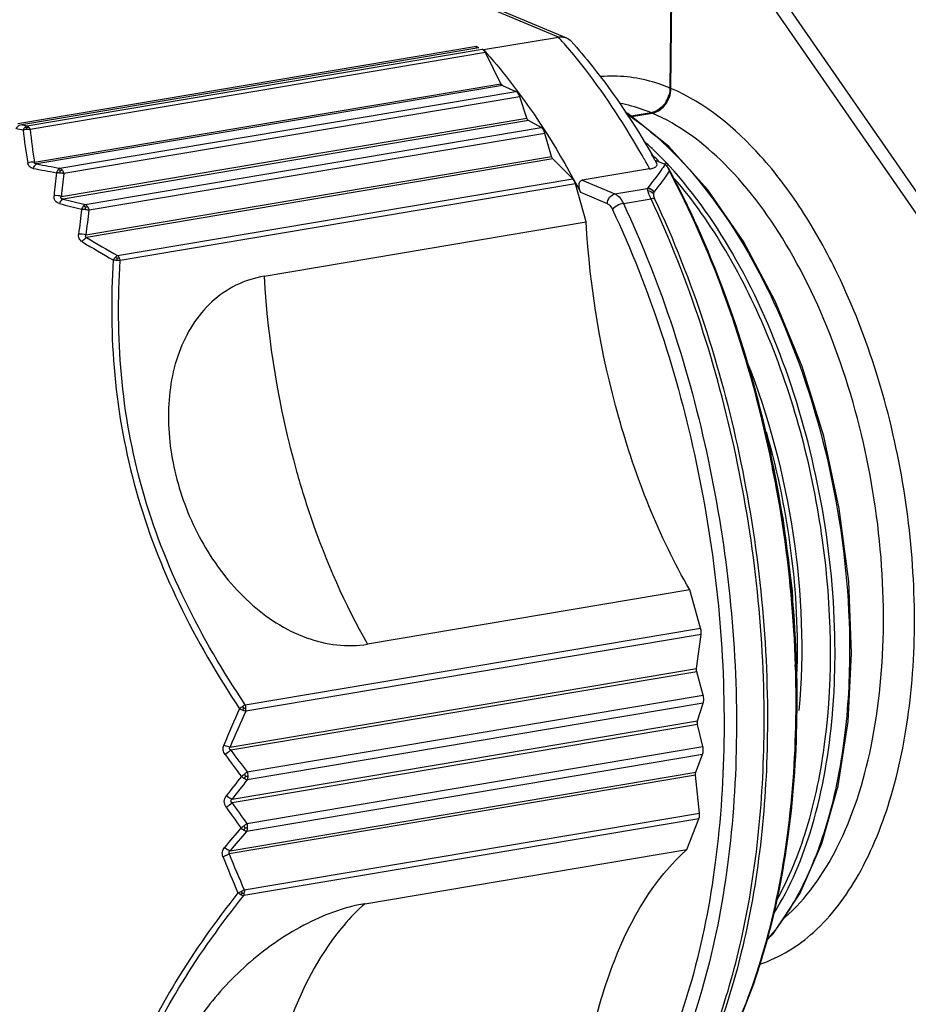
# Model space of a CAD drawing. Header units: millimetres. Extents: x 12 to 2508, y 25 to 1770.
# Tile 37 of 56: x 2150 to 2170, y 720 to 742. Entities that reach past the tile are written whole.
import ezdxf

# ---------------------------------------------------------------- set-up
doc = ezdxf.new("R2010")
doc.units = ezdxf.units.MM
for name, color, linetype in [('CABLE_PBL76', 7, 'Continuous'), ('COVER_J_ABL73', 7, 'Continuous'), ('new_view_8_VBL72', 7, 'Continuous')]:
    doc.layers.add(name, color=color, linetype=linetype)

# ---------------------------------------------------------------- blocks, each defined once
blk = doc.blocks.new('CABLE_PBL76', base_point=(3005.761, 1356.667))
at = {"layer": 'CABLE_PBL76', "color": 7}
for p, q in [((3013.333, 1367.26), (3013.367, 1371.305)), ((3005.207, 1370.815), (3010.999, 1368.392)), ((3013.337, 1370.351), (3013.311, 1367.269)), ((3009.143, 1368.128), (3010.816, 1368.41)), ((3008.983, 1368.195), (2998.728, 1366.467)), ((3009.038, 1368.172), (2998.816, 1366.449)), ((3009.038, 1368.172), (3008.983, 1368.195)), ((3008.983, 1368.162), (3008.983, 1368.195)), ((3009.112, 1368.141), (3009.143, 1368.128)), ((3009.53, 1367.365), (3009.185, 1368.061)), ((3009.566, 1367.326), (3009.866, 1367.195)), ((3010.11, 1366.599), (3009.955, 1367.074)), ((3012.889, 1366.717), (3012.44, 1366.642)), ((3012.453, 1366.631), (3012.91, 1366.708)), ((3010.431, 1366.385), (3010.151, 1366.54)), ((3010.665, 1365.738), (3010.516, 1366.255)), ((3000.252, 1363.983), (3010.665, 1365.738)), ((3011.139, 1365.238), (3010.695, 1365.683)), ((3012.974, 1365.657), (3013.179, 1365.571)), ((3012.856, 1365.461), (3011.351, 1365.207)), ((3011.438, 1364.274), (3011.199, 1365.126)), ((3004.235, 1363.06), (3011.438, 1364.274)), ((3013.754, 1356.044), (3006.551, 1354.831)), ((3013.994, 1355.192), (3013.754, 1356.044)), ((3013.903, 1354.284), (3014.005, 1355.051)), ((3013.908, 1354.214), (3003.495, 1352.46)), ((3013.901, 1354.265), (3013.903, 1354.284)), ((3014.051, 1353.694), (3013.908, 1354.214)), ((3013.928, 1353.12), (3014.053, 1353.514)), ((3014.045, 1352.54), (3013.927, 1353.036)), ((3013.889, 1351.966), (3014.04, 1352.363)), ((3003.476, 1350.211), (3013.889, 1351.966)), ((3013.882, 1351.901), (3013.881, 1351.922)), ((3013.971, 1351.054), (3013.882, 1351.901)), ((3013.691, 1350.241), (3013.958, 1350.923)), ((3006.488, 1349.027), (3013.691, 1350.241))]:
    blk.add_line(p, q, dxfattribs=at)
at = {"layer": 'CABLE_PBL76', "color": 2}
for p, q in [((3010.816, 1368.41), (3005.013, 1370.837)), ((3014.73, 1370.851), (3019.676, 1363.704)), ((3014.507, 1370.679), (3019.453, 1363.532)), ((2998.934, 1366.426), (3009.112, 1368.141)), ((3009.185, 1368.061), (2999.007, 1366.346)), ((2999.104, 1365.608), (3009.53, 1367.365)), ((3009.566, 1367.326), (2999.153, 1365.571)), ((2999.671, 1365.477), (3009.866, 1367.195)), ((3009.955, 1367.074), (2999.76, 1365.356)), ((2999.703, 1364.846), (3010.11, 1366.599)), ((3010.151, 1366.54), (2999.744, 1364.787)), ((3000.236, 1364.667), (3010.431, 1366.385)), ((3010.516, 1366.255), (3000.321, 1364.537)), ((3010.695, 1365.683), (3000.268, 1363.926)), ((3013.047, 1365.621), (3013.039, 1365.63)), ((3013.051, 1365.639), (3013.043, 1365.647)), ((3013.218, 1365.578), (3013.204, 1365.594)), ((3013.224, 1365.602), (3013.21, 1365.617)), ((2999.677, 1365.374), (2999.676, 1365.421)), ((3000.961, 1363.523), (3011.139, 1365.238)), ((3011.199, 1365.126), (3001.021, 1363.411)), ((3011.351, 1365.207), (3012.08, 1364.902)), ((3011.911, 1364.682), (3011.316, 1364.93)), ((3012.08, 1364.902), (3012.801, 1365.024)), ((3012.805, 1365.028), (3012.801, 1365.024)), ((3012.956, 1364.938), (3012.959, 1364.943)), ((3012.269, 1364.689), (3012.887, 1364.793)), ((3003.816, 1353.477), (3013.994, 1355.192)), ((3014.005, 1355.051), (3003.827, 1353.336)), ((3003.476, 1352.527), (3013.903, 1354.284)), ((3003.856, 1351.976), (3014.051, 1353.694)), ((3014.053, 1353.514), (3003.858, 1351.797)), ((3016.129, 1353.34), (3016.129, 1353.36)), ((3016.129, 1353.34), (3016.129, 1353.36)), ((3013.927, 1353.036), (3003.52, 1351.283)), ((3003.521, 1351.366), (3013.928, 1353.12)), ((3003.85, 1350.822), (3014.045, 1352.54)), ((3014.04, 1352.363), (3003.845, 1350.645)), ((3013.882, 1351.901), (3003.455, 1350.145)), ((3003.793, 1349.339), (3013.971, 1351.054)), ((3013.958, 1350.923), (3003.78, 1349.208))]:
    blk.add_line(p, q, dxfattribs=at)
at = {"layer": 'CABLE_PBL76', "color": 7}
for points in [[(3015.474, 1348.216), (3015.614, 1348.352), (3016.219, 1349.263), (3016.708, 1350.376), (3017.068, 1351.667), (3017.291, 1353.099), (3017.371, 1354.634), (3017.306, 1356.236), (3017.097, 1357.864), (3016.748, 1359.48), (3016.267, 1361.04), (3015.665, 1362.504), (3014.956, 1363.835), (3014.158, 1364.995), (3013.288, 1365.96), (3012.366, 1366.701), (3012.308, 1366.732)], [(3016.112, 1354.335), (3016.117, 1354.423), (3016.052, 1356.024), (3015.843, 1357.653), (3015.605, 1358.756)]]:
    blk.add_lwpolyline(points, dxfattribs=at)
at = {"layer": 'CABLE_PBL76', "color": 2}
for centre, radius, start, end in [((3001.726, 1360.247), 12.217, 40.7877, 41.924), ((3006.693, 1405.876), 40.206, 258.7013, 258.8735), ((3006.871, 1406.105), 40.571, 258.359, 258.5968), ((3011.908, 1367.731), 13.133, 186.1095, 189.3813), ((3011.878, 1367.66), 12.939, 185.8264, 189.1233), ((3007.638, 1360.382), 7.645, 45.7709, 48.1708), ((3007.292, 1360.047), 8.027, 44.2362, 45.6876), ((3007.297, 1360.03), 8.135, 44.2505, 45.7795), ((3008.705, 1416.751), 52.064, 259.4279, 260.0075), ((2996.26, 1356.454), 18.883, 28.4887, 29.2338), ((3007.067, 1359.805), 8.456, 43.4111, 44.2548), ((3006.882, 1359.63), 8.712, 42.6121, 43.2766), ((3008.965, 1416.988), 52.456, 259.13, 259.7086), ((3019.734, 1362.977), 20.283, 173.2091, 174.6672), ((3019.782, 1362.869), 20.176, 172.9202, 174.378), ((3011.519, 1411.397), 48.194, 255.7575, 256.3635), ((3011.304, 1411.365), 47.992, 256.0612, 256.6663), ((3020.871, 1361.779), 20.9, 172.3487, 173.8892), ((3020.886, 1361.671), 20.764, 172.0666, 173.6076), ((3012.587, 1384.167), 23.827, 238.5801, 240.5227), ((3012.384, 1383.958), 23.411, 238.8338, 240.7951), ((3004.481, 1362.842), 3.585, 170.0179, 170.6938), ((3024.575, 1364.199), 20.371, 183.2045, 195.6872), ((3004.849, 1351.826), 1.948, 124.2373, 126.6224), ((3003.597, 1354.876), 1.489, 277.1486, 278.9575), ((3003.456, 1353.376), 0.374, 4.5584, 15.6891), ((3003.477, 1353.378), 0.353, 359.5435, 4.5929), ((3023.765, 1344.288), 22.045, 155.6162, 157.9295), ((3023.524, 1344.304), 21.669, 155.365, 157.6986), ((3004.03, 1354.074), 0.766, 243.385, 249.3589), ((3024.732, 1367.805), 26.363, 215.8564, 217.1781), ((3024.617, 1367.878), 26.151, 216.128, 217.4512), ((3029.597, 1331.455), 32.957, 141.7151, 142.6728), ((3002.145, 1354.018), 2.665, 306.4342, 308.2575), ((3003.351, 1352.097), 0.521, 328.7295, 334.9376), ((3003.529, 1351.878), 0.341, 359.511, 0.5919), ((3029.451, 1331.379), 32.739, 141.4175, 142.3752), ((3025.095, 1366.385), 26.336, 214.9916, 216.2249), ((3025.179, 1366.286), 26.511, 214.718, 215.9511), ((3002.882, 1351.96), 1.494, 304.0109, 307.2827), ((3028.359, 1329.583), 32.465, 139.3751, 140.388), ((3028.179, 1329.549), 32.205, 139.0764, 140.0904), ((3003.527, 1350.737), 0.333, 358.4137, 359.512), ((3020.49, 1356.808), 18.292, 201.3649, 204.1022), ((3020.647, 1356.787), 18.583, 201.1417, 203.8573), ((3003.383, 1350.013), 0.789, 289.9106, 295.715), ((3003.389, 1349.537), 0.45, 316.8279, 322.7025), ((3003.479, 1349.301), 0.316, 354.1334, 359.5729)]:
    blk.add_arc(centre, radius, start, end, dxfattribs=at)
at = {"layer": 'CABLE_PBL76', "color": 7}
for centre, radius, start, end in [((3012.691, 1367.283), 0.62, 329.988, 344.476), ((3012.825, 1367.092), 0.38, 279.5718, 282.145), ((2997.034, 1356.671), 18.3, 29.4167, 29.837), ((2996.871, 1356.579), 18.487, 29.1761, 29.417)]:
    blk.add_arc(centre, radius, start, end, dxfattribs=at)
for points, knots in [([(3010.816, 1368.41), (3010.832, 1368.412), (3010.893, 1368.419), (3010.957, 1368.409), (3010.999, 1368.392)], [0, 0, 0, 0, 0.263333, 1, 1, 1, 1]), ([(3011.098, 1368.321), (3011.264, 1368.136), (3011.935, 1367.338), (3012.513, 1366.465), (3012.909, 1365.776)], [0, 0, 0, 0, 0.237867, 1, 1, 1, 1]), ([(3009.185, 1368.061), (3009.18, 1368.071), (3009.162, 1368.102), (3009.136, 1368.131), (3009.112, 1368.141)], [0, 0, 0, 0, 0.292446, 1, 1, 1, 1]), ([(3009.143, 1368.128), (3009.345, 1367.903), (3010.171, 1366.91), (3010.858, 1365.806), (3011.316, 1364.93)], [0, 0, 0, 0, 0.234428, 1, 1, 1, 1]), ([(3009.955, 1367.074), (3009.95, 1367.088), (3009.931, 1367.134), (3009.899, 1367.181), (3009.866, 1367.195)], [0, 0, 0, 0, 0.297389, 1, 1, 1, 1]), ([(3012.91, 1366.708), (3012.938, 1366.713), (3013.05, 1366.745), (3013.146, 1366.822), (3013.201, 1366.891)], [0, 0, 0, 0, 0.237261, 1, 1, 1, 1]), ([(2998.816, 1366.449), (2998.778, 1366.443), (2998.729, 1366.417), (2998.693, 1366.378), (2998.685, 1366.367)], [0, 0, 0, 0, 0.733797, 1, 1, 1, 1]), ([(3010.151, 1366.54), (3010.146, 1366.543), (3010.127, 1366.558), (3010.116, 1366.581), (3010.11, 1366.599)], [0, 0, 0, 0, 0.207115, 1, 1, 1, 1]), ([(3010.516, 1366.255), (3010.512, 1366.27), (3010.495, 1366.319), (3010.464, 1366.367), (3010.431, 1366.385)], [0, 0, 0, 0, 0.292768, 1, 1, 1, 1]), ([(3012.856, 1365.461), (3012.888, 1365.467), (3012.94, 1365.479), (3013.002, 1365.509), (3013.028, 1365.553), (3013.019, 1365.581), (3013.013, 1365.591)], [0, 0, 0, 0, 0.410439, 0.674059, 0.842523, 1, 1, 1, 1]), ([(3013.27, 1365.488), (3013.744, 1364.608), (3014.582, 1362.722), (3015.785, 1358.703), (3016.164, 1355.494), (3016.145, 1353.361)], [0, 0, 0, 0, 0.23863, 0.490734, 1, 1, 1, 1]), ([(3011.199, 1365.126), (3011.195, 1365.137), (3011.182, 1365.177), (3011.16, 1365.216), (3011.139, 1365.238)], [0, 0, 0, 0, 0.276409, 1, 1, 1, 1]), ([(3011.351, 1365.207), (3011.326, 1365.203), (3011.279, 1365.17), (3011.266, 1365.09), (3011.28, 1365.009), (3011.302, 1364.957), (3011.316, 1364.93)], [0, 0, 0, 0, 0.235579, 0.467807, 0.723045, 1, 1, 1, 1]), ([(3013.754, 1356.044), (3013.061, 1357.251), (3011.994, 1359.948), (3011.52, 1362.8), (3011.438, 1364.274)], [0, 0, 0, 0, 0.485184, 1, 1, 1, 1]), ([(3004.235, 1363.06), (3004.018, 1363.024), (3003.594, 1362.888), (3002.855, 1362.376), (3002.232, 1361.354), (3002.024, 1359.907), (3002.173, 1358.915), (3002.311, 1358.426)], [0, 0, 0, 0, 0.117266, 0.233754, 0.472764, 0.729178, 1, 1, 1, 1]), ([(3002.311, 1358.426), (3002.452, 1357.923), (3002.866, 1356.95), (3003.835, 1355.724), (3005.097, 1354.889), (3006.098, 1354.754), (3006.551, 1354.831)], [0, 0, 0, 0, 0.260873, 0.521209, 0.770575, 1, 1, 1, 1]), ([(3016.145, 1353.361), (3016.137, 1352.434), (3016.021, 1350.646), (3015.523, 1348.127), (3014.722, 1345.943), (3013.951, 1344.689), (3013.515, 1344.162)], [0, 0, 0, 0, 0.28593, 0.550767, 0.789374, 1, 1, 1, 1]), ([(3011.273, 1344.059), (3011.325, 1344.718), (3011.499, 1345.975), (3012.118, 1348.136), (3012.949, 1349.584), (3013.691, 1350.241)], [0, 0, 0, 0, 0.293249, 0.560083, 1, 1, 1, 1]), ([(3006.488, 1349.027), (3006.012, 1348.947), (3005.06, 1348.582), (3003.833, 1347.715), (3002.85, 1346.641), (3002.383, 1345.827), (3002.224, 1345.422)], [0, 0, 0, 0, 0.250141, 0.518806, 0.774229, 1, 1, 1, 1])]:
    blk.add_open_spline(points, degree=3, knots=knots, dxfattribs=at)
for points in [[(3010.999, 1368.392), (3011.036, 1368.376), (3011.071, 1368.351), (3011.098, 1368.321)], [(3009.566, 1367.325), (3009.55, 1367.332), (3009.538, 1367.349), (3009.53, 1367.365)], [(3013.201, 1366.891), (3013.282, 1366.994), (3013.332, 1367.13), (3013.333, 1367.26)], [(3013.311, 1367.269), (3013.31, 1367.218), (3013.303, 1367.167), (3013.289, 1367.117)], [(3013.135, 1366.851), (3013.1, 1366.816), (3013.061, 1366.786), (3013.018, 1366.763)], [(3013.228, 1366.973), (3013.203, 1366.929), (3013.171, 1366.887), (3013.135, 1366.851)], [(3013.018, 1366.763), (3012.983, 1366.744), (3012.944, 1366.729), (3012.905, 1366.721)], [(3010.695, 1365.683), (3010.68, 1365.697), (3010.671, 1365.718), (3010.665, 1365.738)], [(3013.179, 1365.571), (3013.186, 1365.568), (3013.193, 1365.566), (3013.199, 1365.562)], [(3013.27, 1365.488), (3013.254, 1365.518), (3013.23, 1365.547), (3013.2, 1365.562)], [(3013.299, 1365.408), (3013.293, 1365.436), (3013.283, 1365.463), (3013.27, 1365.488)], [(3014.008, 1355.09), (3014.008, 1355.124), (3014.003, 1355.159), (3013.994, 1355.192)], [(3014.005, 1355.051), (3014.007, 1355.064), (3014.008, 1355.077), (3014.007, 1355.09)], [(3013.908, 1354.214), (3013.904, 1354.229), (3013.899, 1354.246), (3013.904, 1354.261)], [(3014.065, 1353.593), (3014.065, 1353.627), (3014.06, 1353.661), (3014.051, 1353.694)], [(3014.053, 1353.514), (3014.061, 1353.54), (3014.065, 1353.567), (3014.065, 1353.593)], [(3013.927, 1353.036), (3013.924, 1353.05), (3013.92, 1353.064), (3013.924, 1353.078)], [(3013.922, 1353.08), (3013.922, 1353.092), (3013.921, 1353.107), (3013.929, 1353.116)], [(3014.055, 1352.452), (3014.055, 1352.481), (3014.052, 1352.511), (3014.045, 1352.54)], [(3014.04, 1352.363), (3014.051, 1352.391), (3014.055, 1352.422), (3014.055, 1352.452)], [(3013.881, 1351.922), (3013.881, 1351.935), (3013.88, 1351.953), (3013.89, 1351.961)], [(3013.958, 1350.923), (3013.969, 1350.952), (3013.973, 1350.983), (3013.973, 1351.013)], [(3013.973, 1351.013), (3013.973, 1351.027), (3013.973, 1351.04), (3013.97, 1351.053)]]:
    blk.add_open_spline(points, degree=3, dxfattribs=at)
at = {"layer": 'CABLE_PBL76', "color": 2}
for points, knots in [([(3012.737, 1365.676), (3012.605, 1365.913), (3012.08, 1366.805), (3011.474, 1367.65), (3010.976, 1368.228)], [0, 0, 0, 0, 0.262571, 1, 1, 1, 1]), ([(3013.311, 1367.269), (3013.184, 1367.322), (3012.69, 1367.498), (3012.154, 1367.56), (3011.769, 1367.525)], [0, 0, 0, 0, 0.262882, 1, 1, 1, 1]), ([(3017.056, 1363.112), (3016.817, 1363.607), (3016.305, 1364.531), (3015.175, 1366.041), (3014.104, 1366.935), (3013.333, 1367.26)], [0, 0, 0, 0, 0.291124, 0.556589, 1, 1, 1, 1]), ([(3012.889, 1366.717), (3012.83, 1366.742), (3012.602, 1366.83), (3012.365, 1366.894), (3012.186, 1366.926)], [0, 0, 0, 0, 0.256937, 1, 1, 1, 1]), ([(3012.33, 1366.703), (3013.089, 1366.198), (3014.499, 1364.708), (3016.023, 1361.868), (3017.041, 1358.503), (3017.311, 1356.099), (3017.325, 1354.896)], [0, 0, 0, 0, 0.206946, 0.454681, 0.726914, 1, 1, 1, 1]), ([(3015.87, 1348.71), (3016.364, 1349.136), (3017.213, 1350.364), (3017.92, 1352.644), (3018.168, 1355.355), (3017.927, 1358.257), (3017.224, 1361.087), (3016.119, 1363.589), (3014.716, 1365.542), (3013.517, 1366.452), (3012.91, 1366.708)], [0, 0, 0, 0, 0.096832, 0.215137, 0.351695, 0.498543, 0.645638, 0.78289, 0.902186, 1, 1, 1, 1]), ([(2999.073, 1365.473), (2999.043, 1365.479), (2998.984, 1365.503), (2998.956, 1365.562), (2998.951, 1365.591)], [0, 0, 0, 0, 0.507631, 1, 1, 1, 1]), ([(2999.153, 1365.571), (2999.145, 1365.568), (2999.109, 1365.544), (2999.086, 1365.505), (2999.073, 1365.473)], [0, 0, 0, 0, 0.201093, 1, 1, 1, 1]), ([(2999.153, 1365.571), (2999.139, 1365.571), (2999.111, 1365.569), (2999.1, 1365.599), (2999.104, 1365.608)], [0, 0, 0, 0, 0.574752, 1, 1, 1, 1]), ([(3013.2, 1365.562), (3013.17, 1365.517), (3013.046, 1365.334), (3012.911, 1365.158), (3012.805, 1365.028)], [0, 0, 0, 0, 0.243292, 1, 1, 1, 1]), ([(3017, 1354.841), (3016.988, 1355.848), (3016.792, 1357.872), (3016.052, 1360.775), (3014.915, 1363.385), (3013.873, 1364.897), (3013.293, 1365.528)], [0, 0, 0, 0, 0.262082, 0.526801, 0.776883, 1, 1, 1, 1]), ([(3012.959, 1364.943), (3012.99, 1364.981), (3013.108, 1365.133), (3013.221, 1365.289), (3013.299, 1365.408)], [0, 0, 0, 0, 0.255368, 1, 1, 1, 1]), ([(3016.129, 1353.36), (3016.146, 1355.477), (3015.773, 1358.661), (3014.589, 1362.654), (3013.765, 1364.531), (3013.299, 1365.408)], [0, 0, 0, 0, 0.509041, 0.761186, 1, 1, 1, 1]), ([(3015.691, 1349.095), (3015.977, 1349.601), (3016.446, 1350.768), (3016.984, 1353.471), (3016.889, 1357.238), (3015.928, 1360.94), (3014.637, 1363.598), (3013.839, 1364.748), (3013.407, 1365.249)], [0, 0, 0, 0, 0.102057, 0.218731, 0.482436, 0.755792, 0.883705, 1, 1, 1, 1]), ([(2999.662, 1364.684), (2999.625, 1364.694), (2999.549, 1364.737), (2999.536, 1364.823), (2999.539, 1364.862)], [0, 0, 0, 0, 0.496397, 1, 1, 1, 1]), ([(3011.911, 1364.682), (3011.912, 1364.733), (3011.945, 1364.832), (3012.034, 1364.895), (3012.08, 1364.902)], [0, 0, 0, 0, 0.519966, 1, 1, 1, 1]), ([(3012.08, 1364.902), (3012.099, 1364.895), (3012.181, 1364.844), (3012.236, 1364.758), (3012.269, 1364.689)], [0, 0, 0, 0, 0.209015, 1, 1, 1, 1]), ([(3012.801, 1365.024), (3012.802, 1365.021), (3012.804, 1365.005), (3012.808, 1364.99), (3012.812, 1364.978)], [0, 0, 0, 0, 0.198581, 1, 1, 1, 1]), ([(3012.887, 1364.793), (3012.878, 1364.812), (3012.851, 1364.873), (3012.826, 1364.934), (3012.812, 1364.978)], [0, 0, 0, 0, 0.307325, 1, 1, 1, 1]), ([(3012.942, 1364.907), (3012.941, 1364.9), (3012.938, 1364.86), (3012.953, 1364.821), (3012.967, 1364.791)], [0, 0, 0, 0, 0.181983, 1, 1, 1, 1]), ([(2999.662, 1364.684), (2999.668, 1364.696), (2999.687, 1364.735), (2999.716, 1364.773), (2999.744, 1364.787)], [0, 0, 0, 0, 0.29389, 1, 1, 1, 1]), ([(2999.744, 1364.787), (2999.726, 1364.788), (2999.682, 1364.792), (2999.694, 1364.835), (2999.703, 1364.846)], [0, 0, 0, 0, 0.55144, 1, 1, 1, 1]), ([(3011.911, 1364.682), (3011.922, 1364.677), (3011.972, 1364.646), (3012.005, 1364.595), (3012.024, 1364.554)], [0, 0, 0, 0, 0.209016, 1, 1, 1, 1]), ([(3012.269, 1364.689), (3012.219, 1364.681), (3012.131, 1364.646), (3012.05, 1364.59), (3012.024, 1364.554)], [0, 0, 0, 0, 0.529169, 1, 1, 1, 1]), ([(3012.269, 1364.689), (3013.123, 1362.868), (3014.379, 1358.954), (3014.814, 1354.872), (3014.796, 1352.813)], [0, 0, 0, 0, 0.494142, 1, 1, 1, 1]), ([(3012.967, 1364.791), (3012.962, 1364.793), (3012.935, 1364.799), (3012.908, 1364.797), (3012.887, 1364.793)], [0, 0, 0, 0, 0.202217, 1, 1, 1, 1]), ([(3015.415, 1352.917), (3015.432, 1354.976), (3014.998, 1359.058), (3013.741, 1362.972), (3012.887, 1364.793)], [0, 0, 0, 0, 0.505858, 1, 1, 1, 1]), ([(3012.967, 1364.791), (3013.819, 1362.974), (3015.073, 1359.068), (3015.506, 1354.995), (3015.489, 1352.94)], [0, 0, 0, 0, 0.494142, 1, 1, 1, 1]), ([(3000.24, 1364.556), (3000.24, 1364.561), (3000.241, 1364.578), (3000.24, 1364.594), (3000.24, 1364.606)], [0, 0, 0, 0, 0.297207, 1, 1, 1, 1]), ([(3012.024, 1364.554), (3012.868, 1362.756), (3014.108, 1358.892), (3014.64, 1353.9), (3014.392, 1350.013), (3013.883, 1347.396), (3013.067, 1345.128), (3012.284, 1343.821), (3011.842, 1343.271)], [0, 0, 0, 0, 0.269048, 0.544474, 0.674891, 0.795676, 0.904387, 1, 1, 1, 1]), ([(3000.166, 1363.834), (3000.139, 1363.851), (3000.092, 1363.903), (3000.086, 1363.971), (3000.09, 1364.004)], [0, 0, 0, 0, 0.490531, 1, 1, 1, 1]), ([(3000.252, 1363.983), (3000.245, 1363.974), (3000.228, 1363.948), (3000.256, 1363.929), (3000.268, 1363.926)], [0, 0, 0, 0, 0.471196, 1, 1, 1, 1]), ([(3000.166, 1363.834), (3000.174, 1363.845), (3000.202, 1363.88), (3000.238, 1363.912), (3000.268, 1363.926)], [0, 0, 0, 0, 0.277297, 1, 1, 1, 1]), ([(3000.863, 1363.425), (3000.81, 1362.57), (3000.823, 1360.825), (3001.301, 1358.218), (3002.274, 1355.702), (3003.186, 1354.141), (3003.687, 1353.389)], [0, 0, 0, 0, 0.241916, 0.490864, 0.744789, 1, 1, 1, 1]), ([(3003.816, 1353.477), (3003.317, 1354.22), (3002.407, 1355.763), (3001.439, 1358.252), (3000.97, 1360.835), (3000.965, 1362.564), (3001.021, 1363.411)], [0, 0, 0, 0, 0.255431, 0.509082, 0.757786, 1, 1, 1, 1]), ([(3015.323, 1347.678), (3015.767, 1347.822), (3016.651, 1348.377), (3017.638, 1349.724), (3018.346, 1351.513), (3018.746, 1353.65), (3018.82, 1356.015), (3018.564, 1358.471), (3017.993, 1360.872), (3017.403, 1362.396), (3017.056, 1363.112)], [0, 0, 0, 0, 0.082783, 0.178925, 0.292196, 0.421582, 0.563078, 0.710974, 0.858776, 1, 1, 1, 1]), ([(3015.025, 1361.172), (3015.522, 1359.921), (3016.2, 1357.329), (3016.314, 1354.649), (3016.194, 1353.346)], [0, 0, 0, 0, 0.507047, 1, 1, 1, 1]), ([(3015.459, 1359.581), (3015.725, 1358.656), (3016.102, 1356.788), (3016.181, 1354.882), (3016.134, 1353.949)], [0, 0, 0, 0, 0.507543, 1, 1, 1, 1]), ([(3004.962, 1358.691), (3005.061, 1358.341), (3005.475, 1357.011), (3006.038, 1355.724), (3006.551, 1354.831)], [0, 0, 0, 0, 0.260606, 1, 1, 1, 1]), ([(3017.325, 1354.896), (3017.333, 1354.213), (3017.272, 1352.902), (3016.933, 1351.06), (3016.368, 1349.489), (3015.81, 1348.599), (3015.496, 1348.237)], [0, 0, 0, 0, 0.291198, 0.558017, 0.795456, 1, 1, 1, 1]), ([(3016.943, 1353.258), (3016.954, 1353.386), (3016.992, 1353.913), (3017.004, 1354.442), (3017, 1354.841)], [0, 0, 0, 0, 0.24468, 1, 1, 1, 1]), ([(3013.515, 1344.162), (3013.946, 1344.684), (3014.712, 1345.931), (3015.508, 1348.106), (3016.006, 1350.623), (3016.121, 1352.412), (3016.129, 1353.34)], [0, 0, 0, 0, 0.209148, 0.447526, 0.712961, 1, 1, 1, 1]), ([(3015.622, 1348.791), (3016.008, 1349.396), (3016.61, 1350.865), (3016.871, 1352.415), (3016.943, 1353.258)], [0, 0, 0, 0, 0.459298, 1, 1, 1, 1]), ([(3014.796, 1352.813), (3014.788, 1351.837), (3014.667, 1349.958), (3014.151, 1347.307), (3013.325, 1345.01), (3012.531, 1343.686), (3012.084, 1343.128)], [0, 0, 0, 0, 0.286304, 0.551456, 0.790105, 1, 1, 1, 1]), ([(3013.394, 1344.236), (3014.096, 1345.417), (3015.106, 1348.296), (3015.401, 1351.296), (3015.415, 1352.917)], [0, 0, 0, 0, 0.458693, 1, 1, 1, 1]), ([(3015.489, 1352.94), (3015.475, 1351.306), (3015.176, 1348.286), (3014.146, 1345.39), (3013.431, 1344.209)], [0, 0, 0, 0, 0.54198, 1, 1, 1, 1]), ([(3003.366, 1352.363), (3003.345, 1352.393), (3003.313, 1352.462), (3003.323, 1352.538), (3003.336, 1352.571)], [0, 0, 0, 0, 0.504332, 1, 1, 1, 1]), ([(3003.476, 1352.527), (3003.465, 1352.529), (3003.417, 1352.54), (3003.371, 1352.556), (3003.336, 1352.571)], [0, 0, 0, 0, 0.220638, 1, 1, 1, 1]), ([(3003.495, 1352.46), (3003.485, 1352.452), (3003.443, 1352.419), (3003.4, 1352.387), (3003.366, 1352.363)], [0, 0, 0, 0, 0.228755, 1, 1, 1, 1]), ([(3003.796, 1351.827), (3003.802, 1351.823), (3003.822, 1351.812), (3003.843, 1351.802), (3003.858, 1351.797)], [0, 0, 0, 0, 0.280499, 1, 1, 1, 1]), ([(3003.521, 1351.366), (3003.511, 1351.369), (3003.464, 1351.388), (3003.421, 1351.415), (3003.39, 1351.439)], [0, 0, 0, 0, 0.208377, 1, 1, 1, 1]), ([(3003.388, 1351.187), (3003.423, 1351.209), (3003.468, 1351.241), (3003.51, 1351.275), (3003.52, 1351.283)], [0, 0, 0, 0, 0.768814, 1, 1, 1, 1]), ([(3003.521, 1351.366), (3003.505, 1351.356), (3003.47, 1351.323), (3003.505, 1351.291), (3003.52, 1351.283)], [0, 0, 0, 0, 0.518305, 1, 1, 1, 1]), ([(3003.784, 1350.674), (3003.79, 1350.67), (3003.809, 1350.659), (3003.83, 1350.65), (3003.845, 1350.645)], [0, 0, 0, 0, 0.281234, 1, 1, 1, 1]), ([(3003.315, 1350.085), (3003.302, 1350.117), (3003.293, 1350.191), (3003.326, 1350.256), (3003.348, 1350.282)], [0, 0, 0, 0, 0.504283, 1, 1, 1, 1]), ([(3003.315, 1350.085), (3003.352, 1350.096), (3003.4, 1350.115), (3003.445, 1350.139), (3003.455, 1350.145)], [0, 0, 0, 0, 0.764901, 1, 1, 1, 1]), ([(3003.475, 1350.211), (3003.466, 1350.214), (3003.42, 1350.231), (3003.378, 1350.258), (3003.348, 1350.282)], [0, 0, 0, 0, 0.207245, 1, 1, 1, 1]), ([(3003.476, 1350.211), (3003.464, 1350.204), (3003.437, 1350.187), (3003.446, 1350.153), (3003.455, 1350.145)], [0, 0, 0, 0, 0.523659, 1, 1, 1, 1]), ([(3003.652, 1349.271), (3003.154, 1348.637), (3002.253, 1347.376), (3001.231, 1345.413), (3000.685, 1343.494), (3000.635, 1342.243), (3000.676, 1341.662)], [0, 0, 0, 0, 0.289441, 0.555159, 0.790651, 1, 1, 1, 1]), ([(3000.834, 1341.677), (3000.79, 1342.253), (3000.832, 1343.493), (3001.369, 1345.396), (3002.385, 1347.337), (3003.283, 1348.582), (3003.78, 1349.208)], [0, 0, 0, 0, 0.209729, 0.444936, 0.710326, 1, 1, 1, 1]), ([(3006.488, 1349.027), (3006.319, 1348.878), (3005.625, 1348.158), (3005.145, 1347.255), (3004.864, 1346.537)], [0, 0, 0, 0, 0.225977, 1, 1, 1, 1])]:
    blk.add_open_spline(points, degree=3, knots=knots, dxfattribs=at)
for points in [[(2998.888, 1366.393), (2998.9, 1366.407), (2998.916, 1366.419), (2998.934, 1366.426)], [(2998.929, 1366.384), (2998.943, 1366.39), (2998.958, 1366.394), (2998.973, 1366.397)], [(2998.934, 1366.426), (2998.949, 1366.42), (2998.962, 1366.409), (2998.973, 1366.397)], [(2998.973, 1366.397), (2998.987, 1366.382), (2998.998, 1366.364), (2999.007, 1366.346)], [(2998.85, 1366.334), (2998.859, 1366.355), (2998.872, 1366.376), (2998.888, 1366.393)], [(2998.85, 1366.334), (2998.875, 1366.342), (2998.902, 1366.347), (2998.928, 1366.349)], [(2998.888, 1366.393), (2998.902, 1366.391), (2998.916, 1366.389), (2998.929, 1366.382)], [(2998.928, 1366.349), (2998.928, 1366.36), (2998.928, 1366.371), (2998.93, 1366.381)], [(2998.928, 1366.349), (2998.954, 1366.351), (2998.981, 1366.35), (2999.007, 1366.346)], [(2999.104, 1365.608), (2999.053, 1365.614), (2998.999, 1365.608), (2998.951, 1365.591)], [(2999.628, 1365.44), (2999.614, 1365.421), (2999.602, 1365.399), (2999.594, 1365.376)], [(2999.594, 1365.376), (2999.621, 1365.378), (2999.65, 1365.377), (2999.677, 1365.374)], [(2999.671, 1365.477), (2999.654, 1365.469), (2999.64, 1365.455), (2999.628, 1365.44)], [(2999.676, 1365.421), (2999.661, 1365.429), (2999.645, 1365.436), (2999.628, 1365.44)], [(2999.671, 1365.477), (2999.691, 1365.468), (2999.708, 1365.451), (2999.721, 1365.433)], [(2999.676, 1365.421), (2999.691, 1365.426), (2999.706, 1365.431), (2999.721, 1365.433)], [(2999.677, 1365.374), (2999.705, 1365.37), (2999.733, 1365.365), (2999.76, 1365.356)], [(2999.721, 1365.433), (2999.738, 1365.41), (2999.751, 1365.383), (2999.76, 1365.356)], [(2999.703, 1364.846), (2999.65, 1364.862), (2999.594, 1364.868), (2999.539, 1364.862)], [(3012.956, 1364.938), (3012.921, 1364.986), (3012.86, 1365.02), (3012.801, 1365.024)], [(3012.959, 1364.943), (3012.925, 1364.99), (3012.864, 1365.025), (3012.805, 1365.028)], [(3012.812, 1364.978), (3012.861, 1364.971), (3012.91, 1364.945), (3012.942, 1364.907)], [(3012.942, 1364.907), (3012.944, 1364.918), (3012.948, 1364.929), (3012.956, 1364.938)], [(3000.236, 1364.667), (3000.219, 1364.658), (3000.205, 1364.644), (3000.193, 1364.628)], [(3000.236, 1364.667), (3000.256, 1364.656), (3000.273, 1364.638), (3000.285, 1364.618)], [(3000.193, 1364.628), (3000.178, 1364.608), (3000.166, 1364.585), (3000.157, 1364.561)], [(3000.157, 1364.561), (3000.185, 1364.562), (3000.213, 1364.56), (3000.24, 1364.556)], [(3000.24, 1364.606), (3000.225, 1364.615), (3000.21, 1364.622), (3000.193, 1364.628)], [(3000.24, 1364.606), (3000.255, 1364.611), (3000.27, 1364.615), (3000.285, 1364.618)], [(3000.24, 1364.556), (3000.268, 1364.552), (3000.295, 1364.546), (3000.321, 1364.537)], [(3000.285, 1364.618), (3000.302, 1364.593), (3000.313, 1364.566), (3000.321, 1364.537)], [(3000.252, 1363.983), (3000.2, 1363.999), (3000.144, 1364.006), (3000.09, 1364.004)], [(3000.91, 1363.485), (3000.892, 1363.467), (3000.876, 1363.446), (3000.863, 1363.425)], [(3000.863, 1363.425), (3000.889, 1363.425), (3000.916, 1363.424), (3000.943, 1363.421)], [(3000.961, 1363.523), (3000.942, 1363.513), (3000.925, 1363.5), (3000.91, 1363.485)], [(3000.95, 1363.463), (3000.938, 1363.471), (3000.925, 1363.479), (3000.911, 1363.483)], [(3000.943, 1363.421), (3000.969, 1363.419), (3000.995, 1363.416), (3001.021, 1363.411)], [(3000.95, 1363.463), (3000.965, 1363.468), (3000.98, 1363.472), (3000.995, 1363.475)], [(3000.961, 1363.523), (3000.975, 1363.509), (3000.986, 1363.492), (3000.995, 1363.475)], [(3001.021, 1363.411), (3001.014, 1363.433), (3001.006, 1363.455), (3000.995, 1363.475)], [(3003.816, 1353.477), (3003.795, 1353.464), (3003.774, 1353.45), (3003.753, 1353.436)], [(3003.753, 1353.436), (3003.763, 1353.424), (3003.772, 1353.413), (3003.781, 1353.4)], [(3003.76, 1353.357), (3003.768, 1353.371), (3003.775, 1353.384), (3003.782, 1353.399)], [(3003.76, 1353.357), (3003.782, 1353.349), (3003.805, 1353.342), (3003.827, 1353.337)], [(3003.827, 1353.336), (3003.829, 1353.349), (3003.83, 1353.362), (3003.83, 1353.375)], [(3003.464, 1352.506), (3003.466, 1352.514), (3003.471, 1352.521), (3003.476, 1352.527)], [(3003.495, 1352.46), (3003.478, 1352.468), (3003.461, 1352.488), (3003.464, 1352.506)], [(3003.728, 1351.874), (3003.749, 1351.857), (3003.772, 1351.841), (3003.796, 1351.827)], [(3003.856, 1351.976), (3003.836, 1351.959), (3003.816, 1351.942), (3003.795, 1351.926)], [(3003.823, 1351.876), (3003.814, 1351.893), (3003.805, 1351.909), (3003.795, 1351.926)], [(3003.823, 1351.876), (3003.838, 1351.878), (3003.854, 1351.879), (3003.87, 1351.882)], [(3003.856, 1351.976), (3003.865, 1351.945), (3003.869, 1351.913), (3003.87, 1351.882)], [(3003.87, 1351.875), (3003.87, 1351.849), (3003.866, 1351.822), (3003.858, 1351.797)], [(3003.345, 1351.315), (3003.345, 1351.359), (3003.363, 1351.404), (3003.39, 1351.439)], [(3003.388, 1351.187), (3003.362, 1351.224), (3003.344, 1351.27), (3003.345, 1351.315)], [(3003.85, 1350.822), (3003.83, 1350.804), (3003.808, 1350.787), (3003.787, 1350.771)], [(3003.813, 1350.722), (3003.805, 1350.738), (3003.796, 1350.755), (3003.787, 1350.771)], [(3003.85, 1350.822), (3003.857, 1350.793), (3003.86, 1350.764), (3003.86, 1350.734)], [(3003.718, 1350.721), (3003.739, 1350.704), (3003.761, 1350.688), (3003.784, 1350.674)], [(3003.784, 1350.674), (3003.795, 1350.689), (3003.804, 1350.705), (3003.813, 1350.722)], [(3003.813, 1350.722), (3003.829, 1350.723), (3003.844, 1350.725), (3003.86, 1350.728)], [(3003.86, 1350.728), (3003.859, 1350.7), (3003.855, 1350.671), (3003.845, 1350.645)], [(3003.652, 1349.271), (3003.672, 1349.255), (3003.694, 1349.24), (3003.717, 1349.229)], [(3003.717, 1349.229), (3003.737, 1349.219), (3003.758, 1349.211), (3003.78, 1349.208)], [(3003.793, 1349.339), (3003.771, 1349.325), (3003.749, 1349.313), (3003.725, 1349.302)], [(3003.747, 1349.264), (3003.74, 1349.276), (3003.732, 1349.289), (3003.726, 1349.302)], [(3003.747, 1349.264), (3003.762, 1349.264), (3003.778, 1349.266), (3003.793, 1349.269)], [(3003.78, 1349.208), (3003.787, 1349.228), (3003.791, 1349.248), (3003.793, 1349.269)], [(3003.793, 1349.339), (3003.795, 1349.326), (3003.796, 1349.312), (3003.794, 1349.299)]]:
    blk.add_open_spline(points, degree=3, dxfattribs=at)
blk = doc.blocks.new('COVER_J_ABL73', base_point=(3039.908, 1375.855))
at = {"layer": 'CABLE_PBL76'}
blk.add_blockref('CABLE_PBL76', (3005.761, 1356.667), dxfattribs=at)
blk = doc.blocks.new('NEW_VIEW_8_VBL72', base_point=(3101.864, 1793.209))
at = {"layer": 'COVER_J_ABL73'}
blk.add_blockref('COVER_J_ABL73', (3039.908, 1375.855), dxfattribs=at)

msp = doc.modelspace()

# ---------------------------------------------------------------- block references
at = {"layer": 'new_view_8_VBL72'}
msp.add_blockref('NEW_VIEW_8_VBL72', (2252.874, 1166.492), dxfattribs=at)

doc.saveas('drawing.dxf')
